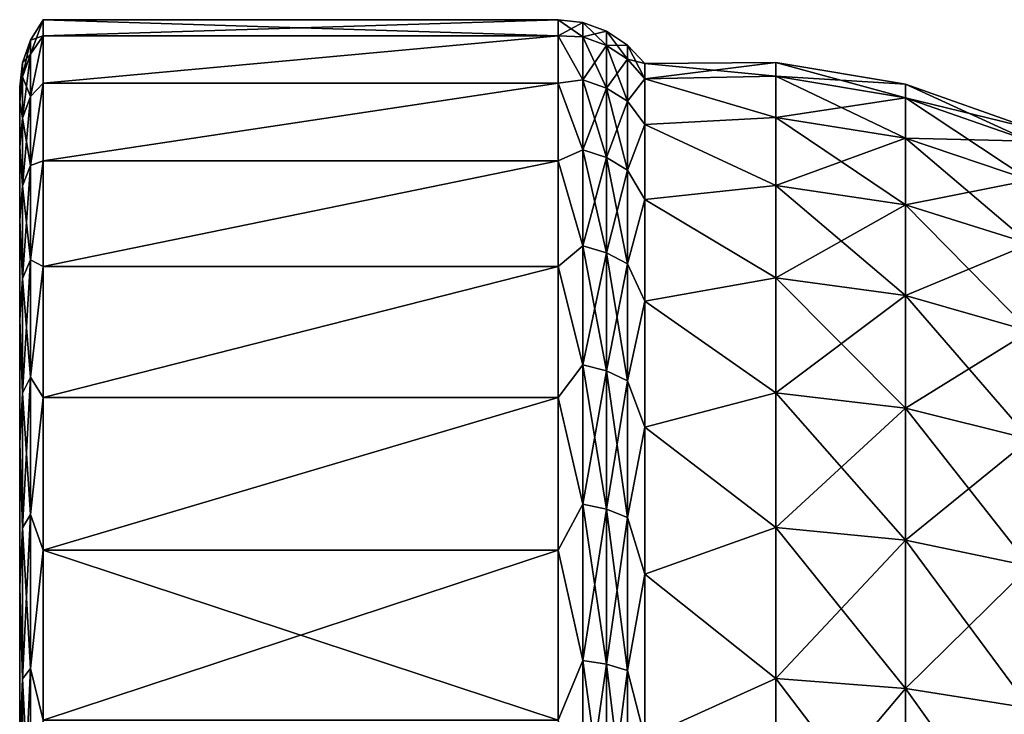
# Model space of a CAD drawing. Header units: millimetres. Extents: x -139 to 139, y -32 to 1264.
# Tile 107 of 256: x 92 to 110, y 9 to 22. Entities that reach past the tile are written whole.
import ezdxf

# ---------------------------------------------------------------- set-up
doc = ezdxf.new("R2010")
doc.units = ezdxf.units.MM
doc.header["$LTSCALE"] = 26.699852
for name, color, linetype in [('42', 7, 'CONTINUOUS'), ('43', 7, 'CONTINUOUS'), ('44', 7, 'CONTINUOUS'), ('45', 7, 'CONTINUOUS'), ('46', 7, 'CONTINUOUS'), ('47', 7, 'CONTINUOUS'), ('48', 7, 'CONTINUOUS'), ('49', 7, 'CONTINUOUS'), ('50', 7, 'CONTINUOUS')]:
    doc.layers.add(name, color=color, linetype=linetype)

msp = doc.modelspace()

# ---------------------------------------------------------------- linework, layer by layer
at = {"layer": '42', "color": 7, "linetype": 'CONTINUOUS', "true_color": 0xa2afbf}
for points in [[(92.1, 20.5), (92.1, 20.22, -3.374), (92.1, 20.2), (92.1, 20.5)], [(92.1, 20.22, 3.374), (92.1, 20.5), (92.1, 19.925, 3.324), (92.1, 20.22, 3.374)], [(92.1, 20.5), (92.1, 20.2), (92.1, 19.925, 3.324), (92.1, 20.5)], [(92.1, 20.22, -3.374), (92.1, 19.389, -6.657), (92.1, 19.106, -6.558), (92.1, 20.22, -3.374)], [(92.1, 20.2), (92.1, 20.22, -3.374), (92.1, 19.925, -3.324), (92.1, 20.2)], [(92.1, 19.925, -3.324), (92.1, 20.22, -3.374), (92.1, 19.106, -6.558), (92.1, 19.925, -3.324)], [(92.1, 19.389, 6.657), (92.1, 20.22, 3.374), (92.1, 19.106, 6.558), (92.1, 19.389, 6.657)], [(92.1, 19.106, 6.558), (92.1, 20.22, 3.374), (92.1, 19.925, 3.324), (92.1, 19.106, 6.558)], [(92.1, 19.389, -6.657), (92.1, 18.029, -9.756), (92.1, 17.765, -9.614), (92.1, 19.389, -6.657)], [(92.1, 19.106, -6.558), (92.1, 19.389, -6.657), (92.1, 17.765, -9.614), (92.1, 19.106, -6.558)], [(92.1, 18.029, 9.756), (92.1, 19.389, 6.657), (92.1, 17.765, 9.614), (92.1, 18.029, 9.756)], [(92.1, 17.765, 9.614), (92.1, 19.389, 6.657), (92.1, 19.106, 6.558), (92.1, 17.765, 9.614)], [(92.1, 18.029, -9.756), (92.1, 16.177, -12.592), (92.1, 15.94, -12.407), (92.1, 18.029, -9.756)], [(92.1, 17.765, -9.614), (92.1, 18.029, -9.756), (92.1, 15.94, -12.407), (92.1, 17.765, -9.614)], [(92.1, 16.177, 12.592), (92.1, 18.029, 9.756), (92.1, 15.94, 12.407), (92.1, 16.177, 12.592)], [(92.1, 15.94, 12.407), (92.1, 18.029, 9.756), (92.1, 17.765, 9.614), (92.1, 15.94, 12.407)], [(92.1, 16.177, -12.592), (92.1, 13.885, -15.082), (92.1, 13.681, -14.862), (92.1, 16.177, -12.592)], [(92.1, 15.94, -12.407), (92.1, 16.177, -12.592), (92.1, 13.681, -14.862), (92.1, 15.94, -12.407)], [(92.1, 13.885, 15.082), (92.1, 16.177, 12.592), (92.1, 13.681, 14.862), (92.1, 13.885, 15.082)], [(92.1, 13.681, 14.862), (92.1, 16.177, 12.592), (92.1, 15.94, 12.407), (92.1, 13.681, 14.862)], [(92.1, 13.885, -15.082), (92.1, 11.212, -17.162), (92.1, 11.048, -16.911), (92.1, 13.885, -15.082)], [(92.1, 13.681, -14.862), (92.1, 13.885, -15.082), (92.1, 11.048, -16.911), (92.1, 13.681, -14.862)], [(92.1, 11.212, 17.162), (92.1, 13.885, 15.082), (92.1, 11.048, 16.911), (92.1, 11.212, 17.162)], [(92.1, 11.048, 16.911), (92.1, 13.885, 15.082), (92.1, 13.681, 14.862), (92.1, 11.048, 16.911)], [(92.1, 11.212, -17.162), (92.1, 8.235, -18.773), (92.1, 8.115, -18.498), (92.1, 11.212, -17.162)], [(92.1, 11.048, -16.911), (92.1, 11.212, -17.162), (92.1, 8.115, -18.498), (92.1, 11.048, -16.911)], [(92.1, 8.235, 18.773), (92.1, 11.212, 17.162), (92.1, 8.115, 18.498), (92.1, 8.235, 18.773)], [(92.1, 8.115, 18.498), (92.1, 11.212, 17.162), (92.1, 11.048, 16.911), (92.1, 8.115, 18.498)]]:
    msp.add_3dface(points, dxfattribs=at)
at = {"layer": '43', "color": 7, "linetype": 'CONTINUOUS', "true_color": 0xa2afbf}
for points in [[(92.299, 21.37), (92.299, 21.107, 3.343), (92.539, 21.75), (92.299, 21.37)], [(92.539, 21.75), (92.299, 21.107, 3.343), (92.539, 21.453, 3.58), (92.539, 21.75)], [(92.299, 21.107, 3.343), (92.299, 20.324, 6.604), (92.539, 21.453, 3.58), (92.299, 21.107, 3.343)], [(92.539, 21.453, 3.58), (92.299, 20.324, 6.604), (92.539, 20.572, 7.062), (92.539, 21.453, 3.58)], [(92.299, 21.107, 3.343), (92.299, 21.37), (92.15, 20.688, 3.277), (92.299, 21.107, 3.343)], [(92.299, 21.37), (92.15, 20.946), (92.15, 20.688, 3.277), (92.299, 21.37)], [(92.299, 20.324, 6.604), (92.299, 21.107, 3.343), (92.15, 19.921, 6.473), (92.299, 20.324, 6.604)], [(92.299, 21.107, 3.343), (92.15, 20.688, 3.277), (92.15, 19.921, 6.473), (92.299, 21.107, 3.343)], [(92.1, 20.5), (92.1, 20.22, 3.374), (92.15, 20.946), (92.1, 20.5)], [(92.15, 20.946), (92.1, 20.22, 3.374), (92.15, 20.688, 3.277), (92.15, 20.946)], [(92.15, 20.688, 3.277), (92.1, 20.22, 3.374), (92.15, 19.921, 6.473), (92.15, 20.688, 3.277)], [(92.299, 20.324, 6.604), (92.299, 19.041, 9.702), (92.539, 20.572, 7.062), (92.299, 20.324, 6.604)], [(92.539, 20.572, 7.062), (92.299, 19.041, 9.702), (92.539, 19.129, 10.352), (92.539, 20.572, 7.062)], [(92.299, 19.041, 9.702), (92.299, 20.324, 6.604), (92.15, 18.663, 9.509), (92.299, 19.041, 9.702)], [(92.299, 20.324, 6.604), (92.15, 19.921, 6.473), (92.15, 18.663, 9.509), (92.299, 20.324, 6.604)], [(92.1, 20.22, 3.374), (92.1, 19.389, 6.657), (92.15, 19.921, 6.473), (92.1, 20.22, 3.374)], [(92.15, 19.921, 6.473), (92.1, 19.389, 6.657), (92.15, 18.663, 9.509), (92.15, 19.921, 6.473)], [(92.1, 19.389, 6.657), (92.1, 18.029, 9.756), (92.15, 18.663, 9.509), (92.1, 19.389, 6.657)], [(92.299, 17.289, 12.561), (92.299, 19.041, 9.702), (92.15, 16.946, 12.312), (92.299, 17.289, 12.561)], [(92.299, 19.041, 9.702), (92.15, 18.663, 9.509), (92.15, 16.946, 12.312), (92.299, 19.041, 9.702)], [(92.299, 19.041, 9.702), (92.299, 17.289, 12.561), (92.539, 19.129, 10.352), (92.299, 19.041, 9.702)], [(92.539, 19.129, 10.352), (92.299, 17.289, 12.561), (92.539, 17.164, 13.359), (92.539, 19.129, 10.352)], [(92.15, 18.663, 9.509), (92.1, 18.029, 9.756), (92.15, 16.946, 12.312), (92.15, 18.663, 9.509)], [(92.1, 18.029, 9.756), (92.1, 16.177, 12.592), (92.15, 16.946, 12.312), (92.1, 18.029, 9.756)], [(92.299, 15.111, 15.111), (92.299, 17.289, 12.561), (92.15, 14.811, 14.811), (92.299, 15.111, 15.111)], [(92.299, 17.289, 12.561), (92.15, 16.946, 12.312), (92.15, 14.811, 14.811), (92.299, 17.289, 12.561)], [(92.299, 17.289, 12.561), (92.299, 15.111, 15.111), (92.539, 17.164, 13.359), (92.299, 17.289, 12.561)], [(92.539, 17.164, 13.359), (92.299, 15.111, 15.111), (92.539, 14.731, 16.002), (92.539, 17.164, 13.359)], [(92.15, 16.946, 12.312), (92.1, 16.177, 12.592), (92.15, 14.811, 14.811), (92.15, 16.946, 12.312)], [(92.1, 16.177, 12.592), (92.1, 13.885, 15.082), (92.15, 14.811, 14.811), (92.1, 16.177, 12.592)], [(92.299, 12.561, 17.289), (92.299, 15.111, 15.111), (92.15, 12.312, 16.946), (92.299, 12.561, 17.289)], [(92.299, 15.111, 15.111), (92.15, 14.811, 14.811), (92.15, 12.312, 16.946), (92.299, 15.111, 15.111)], [(92.299, 15.111, 15.111), (92.299, 12.561, 17.289), (92.539, 14.731, 16.002), (92.299, 15.111, 15.111)], [(92.15, 14.811, 14.811), (92.1, 13.885, 15.082), (92.15, 12.312, 16.946), (92.15, 14.811, 14.811)], [(92.539, 14.731, 16.002), (92.299, 12.561, 17.289), (92.539, 11.896, 18.208), (92.539, 14.731, 16.002)], [(92.1, 13.885, 15.082), (92.1, 11.212, 17.162), (92.15, 12.312, 16.946), (92.1, 13.885, 15.082)], [(92.299, 9.702, 19.041), (92.299, 12.561, 17.289), (92.15, 9.509, 18.663), (92.299, 9.702, 19.041)], [(92.299, 12.561, 17.289), (92.15, 12.312, 16.946), (92.15, 9.509, 18.663), (92.299, 12.561, 17.289)], [(92.299, 12.561, 17.289), (92.299, 9.702, 19.041), (92.539, 11.896, 18.208), (92.299, 12.561, 17.289)], [(92.15, 12.312, 16.946), (92.1, 11.212, 17.162), (92.15, 9.509, 18.663), (92.15, 12.312, 16.946)], [(92.539, 11.896, 18.208), (92.299, 9.702, 19.041), (92.539, 8.737, 19.918), (92.539, 11.896, 18.208)], [(92.1, 11.212, 17.162), (92.1, 8.235, 18.773), (92.15, 9.509, 18.663), (92.1, 11.212, 17.162)], [(92.299, 6.604, 20.324), (92.299, 9.702, 19.041), (92.15, 6.473, 19.921), (92.299, 6.604, 20.324)], [(92.299, 9.702, 19.041), (92.15, 9.509, 18.663), (92.15, 6.473, 19.921), (92.299, 9.702, 19.041)], [(92.299, 9.702, 19.041), (92.299, 6.604, 20.324), (92.539, 8.737, 19.918), (92.299, 9.702, 19.041)], [(92.15, 9.509, 18.663), (92.1, 8.235, 18.773), (92.15, 6.473, 19.921), (92.15, 9.509, 18.663)]]:
    msp.add_3dface(points, dxfattribs=at)
at = {"layer": '44', "color": 7, "linetype": 'CONTINUOUS', "true_color": 0xa2afbf}
for points in [[(92.539, 21.75), (92.539, 21.453, 3.58), (102.1, 21.75), (92.539, 21.75)], [(102.1, 21.75), (92.539, 21.453, 3.58), (102.1, 21.453, 3.58), (102.1, 21.75)], [(92.539, 21.453, 3.58), (92.539, 20.572, 7.062), (102.1, 21.453, 3.58), (92.539, 21.453, 3.58)], [(102.1, 21.453, 3.58), (92.539, 20.572, 7.062), (102.1, 20.572, 7.062), (102.1, 21.453, 3.58)], [(92.539, 20.572, 7.062), (92.539, 19.129, 10.352), (102.1, 20.572, 7.062), (92.539, 20.572, 7.062)], [(102.1, 20.572, 7.062), (92.539, 19.129, 10.352), (102.1, 19.129, 10.352), (102.1, 20.572, 7.062)], [(92.539, 19.129, 10.352), (92.539, 17.164, 13.359), (102.1, 19.129, 10.352), (92.539, 19.129, 10.352)], [(102.1, 19.129, 10.352), (92.539, 17.164, 13.359), (102.1, 17.164, 13.359), (102.1, 19.129, 10.352)], [(92.539, 17.164, 13.359), (92.539, 14.731, 16.002), (102.1, 17.164, 13.359), (92.539, 17.164, 13.359)], [(102.1, 17.164, 13.359), (92.539, 14.731, 16.002), (102.1, 14.731, 16.002), (102.1, 17.164, 13.359)], [(92.539, 14.731, 16.002), (92.539, 11.896, 18.208), (102.1, 14.731, 16.002), (92.539, 14.731, 16.002)], [(102.1, 14.731, 16.002), (92.539, 11.896, 18.208), (102.1, 11.896, 18.208), (102.1, 14.731, 16.002)], [(92.539, 11.896, 18.208), (92.539, 8.737, 19.918), (102.1, 11.896, 18.208), (92.539, 11.896, 18.208)], [(102.1, 11.896, 18.208), (92.539, 8.737, 19.918), (102.1, 8.737, 19.918), (102.1, 11.896, 18.208)]]:
    msp.add_3dface(points, dxfattribs=at)
at = {"layer": '45', "color": 7, "linetype": 'CONTINUOUS', "true_color": 0xa2afbf}
for points in [[(102.1, 21.75), (102.1, 21.453, 3.58), (102.563, 21.696), (102.1, 21.75)], [(102.563, 21.696), (102.1, 21.453, 3.58), (102.563, 21.429, 3.394), (102.563, 21.696)], [(102.563, 21.696), (102.563, 21.429, 3.394), (103.002, 21.535), (102.563, 21.696)], [(102.1, 21.453, 3.58), (102.1, 20.572, 7.062), (102.563, 20.634, 6.704), (102.1, 21.453, 3.58)], [(102.563, 21.429, 3.394), (102.1, 21.453, 3.58), (102.563, 20.634, 6.704), (102.563, 21.429, 3.394)], [(103.002, 21.535), (102.563, 21.429, 3.394), (103.002, 21.27, 3.369), (103.002, 21.535)], [(102.563, 21.429, 3.394), (102.563, 20.634, 6.704), (103.002, 21.27, 3.369), (102.563, 21.429, 3.394)], [(103.002, 21.535), (103.002, 21.27, 3.369), (103.392, 21.277), (103.002, 21.535)], [(103.002, 21.27, 3.369), (102.563, 20.634, 6.704), (103.002, 20.481, 6.655), (103.002, 21.27, 3.369)], [(103.392, 21.277), (103.002, 21.27, 3.369), (103.392, 21.015, 3.328), (103.392, 21.277)], [(103.002, 21.27, 3.369), (103.002, 20.481, 6.655), (103.392, 21.015, 3.328), (103.002, 21.27, 3.369)], [(103.392, 21.277), (103.392, 21.015, 3.328), (103.711, 20.936), (103.392, 21.277)], [(103.392, 21.015, 3.328), (103.002, 20.481, 6.655), (103.392, 20.236, 6.575), (103.392, 21.015, 3.328)], [(103.392, 21.015, 3.328), (103.392, 20.236, 6.575), (103.711, 20.65, 3.446), (103.392, 21.015, 3.328)], [(103.711, 20.936), (103.392, 21.015, 3.328), (103.711, 20.65, 3.446), (103.711, 20.936)], [(102.563, 20.634, 6.704), (102.1, 20.572, 7.062), (102.563, 19.331, 9.85), (102.563, 20.634, 6.704)], [(102.1, 20.572, 7.062), (102.1, 19.129, 10.352), (102.563, 19.331, 9.85), (102.1, 20.572, 7.062)], [(102.563, 20.634, 6.704), (102.563, 19.331, 9.85), (103.002, 20.481, 6.655), (102.563, 20.634, 6.704)], [(103.711, 20.65, 3.446), (103.392, 20.236, 6.575), (103.711, 19.801, 6.798), (103.711, 20.65, 3.446)], [(103.002, 20.481, 6.655), (102.563, 19.331, 9.85), (103.002, 19.188, 9.777), (103.002, 20.481, 6.655)], [(103.002, 20.481, 6.655), (103.002, 19.188, 9.777), (103.392, 20.236, 6.575), (103.002, 20.481, 6.655)], [(103.392, 20.236, 6.575), (103.002, 19.188, 9.777), (103.392, 18.958, 9.66), (103.392, 20.236, 6.575)], [(103.392, 20.236, 6.575), (103.392, 18.958, 9.66), (103.711, 19.801, 6.798), (103.392, 20.236, 6.575)], [(103.711, 19.801, 6.798), (103.392, 18.958, 9.66), (103.711, 18.412, 9.964), (103.711, 19.801, 6.798)], [(102.563, 19.331, 9.85), (102.1, 19.129, 10.352), (102.563, 17.552, 12.752), (102.563, 19.331, 9.85)], [(102.563, 19.331, 9.85), (102.563, 17.552, 12.752), (103.002, 19.188, 9.777), (102.563, 19.331, 9.85)], [(102.1, 19.129, 10.352), (102.1, 17.164, 13.359), (102.563, 17.552, 12.752), (102.1, 19.129, 10.352)], [(103.002, 19.188, 9.777), (102.563, 17.552, 12.752), (103.002, 17.422, 12.658), (103.002, 19.188, 9.777)], [(103.002, 19.188, 9.777), (103.002, 17.422, 12.658), (103.392, 18.958, 9.66), (103.002, 19.188, 9.777)], [(103.392, 18.958, 9.66), (103.002, 17.422, 12.658), (103.392, 17.213, 12.506), (103.392, 18.958, 9.66)], [(103.392, 18.958, 9.66), (103.392, 17.213, 12.506), (103.711, 18.412, 9.964), (103.392, 18.958, 9.66)], [(103.711, 18.412, 9.964), (103.392, 17.213, 12.506), (103.711, 16.521, 12.859), (103.711, 18.412, 9.964)], [(102.563, 17.552, 12.752), (102.1, 17.164, 13.359), (102.563, 15.341, 15.341), (102.563, 17.552, 12.752)], [(102.563, 17.552, 12.752), (102.563, 15.341, 15.341), (103.002, 17.422, 12.658), (102.563, 17.552, 12.752)], [(103.002, 17.422, 12.658), (102.563, 15.341, 15.341), (103.002, 15.228, 15.228), (103.002, 17.422, 12.658)], [(103.002, 17.422, 12.658), (103.002, 15.228, 15.228), (103.392, 17.213, 12.506), (103.002, 17.422, 12.658)], [(103.392, 17.213, 12.506), (103.002, 15.228, 15.228), (103.392, 15.045, 15.045), (103.392, 17.213, 12.506)], [(103.392, 17.213, 12.506), (103.392, 15.045, 15.045), (103.711, 16.521, 12.859), (103.392, 17.213, 12.506)], [(102.1, 17.164, 13.359), (102.1, 14.731, 16.002), (102.563, 15.341, 15.341), (102.1, 17.164, 13.359)], [(103.711, 16.521, 12.859), (103.392, 15.045, 15.045), (103.711, 14.179, 15.403), (103.711, 16.521, 12.859)], [(102.563, 15.341, 15.341), (102.1, 14.731, 16.002), (102.563, 12.752, 17.552), (102.563, 15.341, 15.341)], [(102.563, 15.341, 15.341), (102.563, 12.752, 17.552), (103.002, 15.228, 15.228), (102.563, 15.341, 15.341)], [(103.002, 15.228, 15.228), (102.563, 12.752, 17.552), (103.002, 12.658, 17.422), (103.002, 15.228, 15.228)], [(103.002, 15.228, 15.228), (103.002, 12.658, 17.422), (103.392, 15.045, 15.045), (103.002, 15.228, 15.228)], [(103.392, 15.045, 15.045), (103.002, 12.658, 17.422), (103.392, 12.506, 17.213), (103.392, 15.045, 15.045)], [(103.392, 15.045, 15.045), (103.392, 12.506, 17.213), (103.711, 14.179, 15.403), (103.392, 15.045, 15.045)], [(102.1, 14.731, 16.002), (102.1, 11.896, 18.208), (102.563, 12.752, 17.552), (102.1, 14.731, 16.002)], [(103.711, 14.179, 15.403), (103.392, 12.506, 17.213), (103.711, 11.451, 17.527), (103.711, 14.179, 15.403)], [(102.563, 12.752, 17.552), (102.1, 11.896, 18.208), (102.563, 9.85, 19.331), (102.563, 12.752, 17.552)], [(102.563, 12.752, 17.552), (102.563, 9.85, 19.331), (103.002, 12.658, 17.422), (102.563, 12.752, 17.552)], [(103.002, 12.658, 17.422), (102.563, 9.85, 19.331), (103.002, 9.777, 19.188), (103.002, 12.658, 17.422)], [(103.002, 12.658, 17.422), (103.002, 9.777, 19.188), (103.392, 12.506, 17.213), (103.002, 12.658, 17.422)], [(103.392, 12.506, 17.213), (103.002, 9.777, 19.188), (103.392, 9.66, 18.958), (103.392, 12.506, 17.213)], [(103.392, 12.506, 17.213), (103.392, 9.66, 18.958), (103.711, 11.451, 17.527), (103.392, 12.506, 17.213)], [(102.1, 11.896, 18.208), (102.1, 8.737, 19.918), (102.563, 9.85, 19.331), (102.1, 11.896, 18.208)], [(103.711, 11.451, 17.527), (103.392, 9.66, 18.958), (103.711, 8.41, 19.172), (103.711, 11.451, 17.527)], [(102.563, 9.85, 19.331), (102.1, 8.737, 19.918), (102.563, 6.704, 20.634), (102.563, 9.85, 19.331)], [(102.563, 9.85, 19.331), (102.563, 6.704, 20.634), (103.002, 9.777, 19.188), (102.563, 9.85, 19.331)], [(103.002, 9.777, 19.188), (102.563, 6.704, 20.634), (103.002, 6.655, 20.481), (103.002, 9.777, 19.188)], [(103.002, 9.777, 19.188), (103.002, 6.655, 20.481), (103.392, 9.66, 18.958), (103.002, 9.777, 19.188)], [(103.392, 9.66, 18.958), (103.002, 6.655, 20.481), (103.392, 6.575, 20.236), (103.392, 9.66, 18.958)], [(103.392, 9.66, 18.958), (103.392, 6.575, 20.236), (103.711, 8.41, 19.172), (103.392, 9.66, 18.958)]]:
    msp.add_3dface(points, dxfattribs=at)
at = {"layer": '46', "color": 7, "linetype": 'CONTINUOUS', "true_color": 0xa2afbf}
for points in [[(103.711, 20.936), (103.711, 20.65, 3.446), (106.143, 20.957), (103.711, 20.936)], [(103.711, 20.65, 3.446), (106.143, 20.699, 3.278), (106.143, 20.957), (103.711, 20.65, 3.446)], [(106.143, 20.699, 3.278), (108.556, 20.554), (106.143, 20.957), (106.143, 20.699, 3.278)], [(103.711, 20.65, 3.446), (106.143, 19.932, 6.476), (106.143, 20.699, 3.278), (103.711, 20.65, 3.446)], [(108.556, 20.301, 3.215), (108.556, 20.554), (106.143, 20.699, 3.278), (108.556, 20.301, 3.215)], [(106.143, 19.932, 6.476), (108.556, 20.301, 3.215), (106.143, 20.699, 3.278), (106.143, 19.932, 6.476)], [(103.711, 20.65, 3.446), (103.711, 19.801, 6.798), (106.143, 19.932, 6.476), (103.711, 20.65, 3.446)], [(108.556, 20.301, 3.215), (110.862, 19.737), (108.556, 20.554), (108.556, 20.301, 3.215)], [(108.556, 19.548, 6.352), (108.556, 20.301, 3.215), (106.143, 19.932, 6.476), (108.556, 19.548, 6.352)], [(110.862, 19.494, 3.088), (110.862, 19.737), (108.556, 20.301, 3.215), (110.862, 19.494, 3.088)], [(108.556, 19.548, 6.352), (110.862, 19.494, 3.088), (108.556, 20.301, 3.215), (108.556, 19.548, 6.352)], [(103.711, 19.801, 6.798), (106.143, 18.673, 9.514), (106.143, 19.932, 6.476), (103.711, 19.801, 6.798)], [(103.711, 19.801, 6.798), (103.711, 18.412, 9.964), (106.143, 18.673, 9.514), (103.711, 19.801, 6.798)], [(106.143, 18.673, 9.514), (108.556, 19.548, 6.352), (106.143, 19.932, 6.476), (106.143, 18.673, 9.514)], [(108.556, 18.314, 9.331), (108.556, 19.548, 6.352), (106.143, 18.673, 9.514), (108.556, 18.314, 9.331)], [(110.862, 18.771, 6.099), (110.862, 19.494, 3.088), (108.556, 19.548, 6.352), (110.862, 18.771, 6.099)], [(108.556, 18.314, 9.331), (110.862, 18.771, 6.099), (108.556, 19.548, 6.352), (108.556, 18.314, 9.331)], [(103.711, 18.412, 9.964), (106.143, 16.955, 12.318), (106.143, 18.673, 9.514), (103.711, 18.412, 9.964)], [(106.143, 16.955, 12.318), (108.556, 18.314, 9.331), (106.143, 18.673, 9.514), (106.143, 16.955, 12.318)], [(110.862, 17.586, 8.96), (110.862, 18.771, 6.099), (108.556, 18.314, 9.331), (110.862, 17.586, 8.96)], [(103.711, 18.412, 9.964), (103.711, 16.521, 12.859), (106.143, 16.955, 12.318), (103.711, 18.412, 9.964)], [(108.556, 16.629, 12.081), (108.556, 18.314, 9.331), (106.143, 16.955, 12.318), (108.556, 16.629, 12.081)], [(108.556, 16.629, 12.081), (110.862, 17.586, 8.96), (108.556, 18.314, 9.331), (108.556, 16.629, 12.081)], [(110.862, 15.967, 11.601), (110.862, 17.586, 8.96), (108.556, 16.629, 12.081), (110.862, 15.967, 11.601)], [(103.711, 16.521, 12.859), (106.143, 14.819, 14.819), (106.143, 16.955, 12.318), (103.711, 16.521, 12.859)], [(106.143, 14.819, 14.819), (108.556, 16.629, 12.081), (106.143, 16.955, 12.318), (106.143, 14.819, 14.819)], [(103.711, 16.521, 12.859), (103.711, 14.179, 15.403), (106.143, 14.819, 14.819), (103.711, 16.521, 12.859)], [(108.556, 14.534, 14.534), (108.556, 16.629, 12.081), (106.143, 14.819, 14.819), (108.556, 14.534, 14.534)], [(108.556, 14.534, 14.534), (110.862, 15.967, 11.601), (108.556, 16.629, 12.081), (108.556, 14.534, 14.534)], [(110.862, 13.956, 13.956), (110.862, 15.967, 11.601), (108.556, 14.534, 14.534), (110.862, 13.956, 13.956)], [(103.711, 14.179, 15.403), (106.143, 12.318, 16.955), (106.143, 14.819, 14.819), (103.711, 14.179, 15.403)], [(106.143, 12.318, 16.955), (108.556, 14.534, 14.534), (106.143, 14.819, 14.819), (106.143, 12.318, 16.955)], [(108.556, 12.081, 16.629), (108.556, 14.534, 14.534), (106.143, 12.318, 16.955), (108.556, 12.081, 16.629)], [(108.556, 12.081, 16.629), (110.862, 13.956, 13.956), (108.556, 14.534, 14.534), (108.556, 12.081, 16.629)], [(103.711, 14.179, 15.403), (103.711, 11.451, 17.527), (106.143, 12.318, 16.955), (103.711, 14.179, 15.403)], [(110.862, 11.601, 15.967), (110.862, 13.956, 13.956), (108.556, 12.081, 16.629), (110.862, 11.601, 15.967)], [(103.711, 11.451, 17.527), (106.143, 9.514, 18.673), (106.143, 12.318, 16.955), (103.711, 11.451, 17.527)], [(106.143, 9.514, 18.673), (108.556, 12.081, 16.629), (106.143, 12.318, 16.955), (106.143, 9.514, 18.673)], [(108.556, 9.331, 18.314), (108.556, 12.081, 16.629), (106.143, 9.514, 18.673), (108.556, 9.331, 18.314)], [(108.556, 9.331, 18.314), (110.862, 11.601, 15.967), (108.556, 12.081, 16.629), (108.556, 9.331, 18.314)], [(110.862, 8.96, 17.586), (110.862, 11.601, 15.967), (108.556, 9.331, 18.314), (110.862, 8.96, 17.586)], [(103.711, 11.451, 17.527), (103.711, 8.41, 19.172), (106.143, 9.514, 18.673), (103.711, 11.451, 17.527)], [(103.711, 8.41, 19.172), (106.143, 6.476, 19.932), (106.143, 9.514, 18.673), (103.711, 8.41, 19.172)], [(106.143, 6.476, 19.932), (108.556, 9.331, 18.314), (106.143, 9.514, 18.673), (106.143, 6.476, 19.932)], [(108.556, 6.352, 19.548), (108.556, 9.331, 18.314), (106.143, 6.476, 19.932), (108.556, 6.352, 19.548)], [(108.556, 6.352, 19.548), (110.862, 8.96, 17.586), (108.556, 9.331, 18.314), (108.556, 6.352, 19.548)], [(110.862, 6.099, 18.771), (110.862, 8.96, 17.586), (108.556, 6.352, 19.548), (110.862, 6.099, 18.771)]]:
    msp.add_3dface(points, dxfattribs=at)
at = {"layer": '47', "color": 7, "linetype": 'CONTINUOUS', "true_color": 0xa2afbf}
for points in [[(92.299, 21.37), (92.539, 21.75), (92.539, 21.453, -3.58), (92.299, 21.37)], [(92.299, 21.107, -3.343), (92.299, 21.37), (92.539, 21.453, -3.58), (92.299, 21.107, -3.343)], [(92.299, 20.324, -6.604), (92.299, 21.107, -3.343), (92.539, 21.453, -3.58), (92.299, 20.324, -6.604)], [(92.539, 20.572, -7.062), (92.299, 20.324, -6.604), (92.539, 21.453, -3.58), (92.539, 20.572, -7.062)], [(92.15, 20.946), (92.299, 21.37), (92.299, 21.107, -3.343), (92.15, 20.946)], [(92.15, 20.946), (92.299, 21.107, -3.343), (92.15, 20.688, -3.277), (92.15, 20.946)], [(92.299, 21.107, -3.343), (92.299, 20.324, -6.604), (92.15, 20.688, -3.277), (92.299, 21.107, -3.343)], [(92.1, 20.5), (92.15, 20.946), (92.15, 20.688, -3.277), (92.1, 20.5)], [(92.1, 20.22, -3.374), (92.1, 20.5), (92.15, 20.688, -3.277), (92.1, 20.22, -3.374)], [(92.15, 19.921, -6.473), (92.1, 20.22, -3.374), (92.15, 20.688, -3.277), (92.15, 19.921, -6.473)], [(92.299, 20.324, -6.604), (92.15, 19.921, -6.473), (92.15, 20.688, -3.277), (92.299, 20.324, -6.604)], [(92.299, 19.041, -9.702), (92.299, 20.324, -6.604), (92.539, 20.572, -7.062), (92.299, 19.041, -9.702)], [(92.539, 19.129, -10.352), (92.299, 19.041, -9.702), (92.539, 20.572, -7.062), (92.539, 19.129, -10.352)], [(92.299, 20.324, -6.604), (92.299, 19.041, -9.702), (92.15, 19.921, -6.473), (92.299, 20.324, -6.604)], [(92.1, 19.389, -6.657), (92.1, 20.22, -3.374), (92.15, 19.921, -6.473), (92.1, 19.389, -6.657)], [(92.15, 18.663, -9.509), (92.1, 19.389, -6.657), (92.15, 19.921, -6.473), (92.15, 18.663, -9.509)], [(92.299, 19.041, -9.702), (92.15, 18.663, -9.509), (92.15, 19.921, -6.473), (92.299, 19.041, -9.702)], [(92.1, 18.029, -9.756), (92.1, 19.389, -6.657), (92.15, 18.663, -9.509), (92.1, 18.029, -9.756)], [(92.299, 19.041, -9.702), (92.299, 17.289, -12.561), (92.15, 18.663, -9.509), (92.299, 19.041, -9.702)], [(92.299, 17.289, -12.561), (92.299, 19.041, -9.702), (92.539, 19.129, -10.352), (92.299, 17.289, -12.561)], [(92.539, 17.164, -13.359), (92.299, 17.289, -12.561), (92.539, 19.129, -10.352), (92.539, 17.164, -13.359)], [(92.15, 16.946, -12.312), (92.1, 18.029, -9.756), (92.15, 18.663, -9.509), (92.15, 16.946, -12.312)], [(92.299, 17.289, -12.561), (92.15, 16.946, -12.312), (92.15, 18.663, -9.509), (92.299, 17.289, -12.561)], [(92.1, 16.177, -12.592), (92.1, 18.029, -9.756), (92.15, 16.946, -12.312), (92.1, 16.177, -12.592)], [(92.299, 17.289, -12.561), (92.299, 15.111, -15.111), (92.15, 16.946, -12.312), (92.299, 17.289, -12.561)], [(92.299, 15.111, -15.111), (92.299, 17.289, -12.561), (92.539, 17.164, -13.359), (92.299, 15.111, -15.111)], [(92.539, 14.731, -16.002), (92.299, 15.111, -15.111), (92.539, 17.164, -13.359), (92.539, 14.731, -16.002)], [(92.15, 14.811, -14.811), (92.1, 16.177, -12.592), (92.15, 16.946, -12.312), (92.15, 14.811, -14.811)], [(92.299, 15.111, -15.111), (92.15, 14.811, -14.811), (92.15, 16.946, -12.312), (92.299, 15.111, -15.111)], [(92.1, 13.885, -15.082), (92.1, 16.177, -12.592), (92.15, 14.811, -14.811), (92.1, 13.885, -15.082)], [(92.299, 15.111, -15.111), (92.299, 12.561, -17.289), (92.15, 14.811, -14.811), (92.299, 15.111, -15.111)], [(92.299, 12.561, -17.289), (92.299, 15.111, -15.111), (92.539, 14.731, -16.002), (92.299, 12.561, -17.289)], [(92.15, 12.312, -16.946), (92.1, 13.885, -15.082), (92.15, 14.811, -14.811), (92.15, 12.312, -16.946)], [(92.299, 12.561, -17.289), (92.15, 12.312, -16.946), (92.15, 14.811, -14.811), (92.299, 12.561, -17.289)], [(92.539, 11.896, -18.208), (92.299, 12.561, -17.289), (92.539, 14.731, -16.002), (92.539, 11.896, -18.208)], [(92.1, 11.212, -17.162), (92.1, 13.885, -15.082), (92.15, 12.312, -16.946), (92.1, 11.212, -17.162)], [(92.299, 12.561, -17.289), (92.299, 9.702, -19.041), (92.15, 12.312, -16.946), (92.299, 12.561, -17.289)], [(92.299, 9.702, -19.041), (92.299, 12.561, -17.289), (92.539, 11.896, -18.208), (92.299, 9.702, -19.041)], [(92.15, 9.509, -18.663), (92.1, 11.212, -17.162), (92.15, 12.312, -16.946), (92.15, 9.509, -18.663)], [(92.299, 9.702, -19.041), (92.15, 9.509, -18.663), (92.15, 12.312, -16.946), (92.299, 9.702, -19.041)], [(92.539, 8.737, -19.918), (92.299, 9.702, -19.041), (92.539, 11.896, -18.208), (92.539, 8.737, -19.918)], [(92.1, 8.235, -18.773), (92.1, 11.212, -17.162), (92.15, 9.509, -18.663), (92.1, 8.235, -18.773)], [(92.299, 9.702, -19.041), (92.299, 6.604, -20.324), (92.15, 9.509, -18.663), (92.299, 9.702, -19.041)], [(92.299, 6.604, -20.324), (92.299, 9.702, -19.041), (92.539, 8.737, -19.918), (92.299, 6.604, -20.324)], [(92.15, 6.473, -19.921), (92.1, 8.235, -18.773), (92.15, 9.509, -18.663), (92.15, 6.473, -19.921)], [(92.299, 6.604, -20.324), (92.15, 6.473, -19.921), (92.15, 9.509, -18.663), (92.299, 6.604, -20.324)]]:
    msp.add_3dface(points, dxfattribs=at)
at = {"layer": '48', "color": 7, "linetype": 'CONTINUOUS', "true_color": 0xa2afbf}
for points in [[(92.539, 21.75), (102.1, 21.75), (102.1, 21.453, -3.58), (92.539, 21.75)], [(92.539, 21.453, -3.58), (92.539, 21.75), (102.1, 21.453, -3.58), (92.539, 21.453, -3.58)], [(92.539, 20.572, -7.062), (92.539, 21.453, -3.58), (102.1, 21.453, -3.58), (92.539, 20.572, -7.062)], [(102.1, 20.572, -7.062), (92.539, 20.572, -7.062), (102.1, 21.453, -3.58), (102.1, 20.572, -7.062)], [(92.539, 19.129, -10.352), (92.539, 20.572, -7.062), (102.1, 20.572, -7.062), (92.539, 19.129, -10.352)], [(102.1, 19.129, -10.352), (92.539, 19.129, -10.352), (102.1, 20.572, -7.062), (102.1, 19.129, -10.352)], [(92.539, 17.164, -13.359), (92.539, 19.129, -10.352), (102.1, 19.129, -10.352), (92.539, 17.164, -13.359)], [(102.1, 17.164, -13.359), (92.539, 17.164, -13.359), (102.1, 19.129, -10.352), (102.1, 17.164, -13.359)], [(92.539, 14.731, -16.002), (92.539, 17.164, -13.359), (102.1, 17.164, -13.359), (92.539, 14.731, -16.002)], [(102.1, 14.731, -16.002), (92.539, 14.731, -16.002), (102.1, 17.164, -13.359), (102.1, 14.731, -16.002)], [(92.539, 11.896, -18.208), (92.539, 14.731, -16.002), (102.1, 14.731, -16.002), (92.539, 11.896, -18.208)], [(102.1, 11.896, -18.208), (92.539, 11.896, -18.208), (102.1, 14.731, -16.002), (102.1, 11.896, -18.208)], [(92.539, 8.737, -19.918), (92.539, 11.896, -18.208), (102.1, 8.737, -19.918), (92.539, 8.737, -19.918)], [(102.1, 8.737, -19.918), (92.539, 11.896, -18.208), (102.1, 11.896, -18.208), (102.1, 8.737, -19.918)]]:
    msp.add_3dface(points, dxfattribs=at)
at = {"layer": '49', "color": 7, "linetype": 'CONTINUOUS', "true_color": 0xa2afbf}
for points in [[(102.1, 21.75), (102.563, 21.696), (102.563, 21.429, -3.394), (102.1, 21.75)], [(102.1, 21.453, -3.58), (102.1, 21.75), (102.563, 21.429, -3.394), (102.1, 21.453, -3.58)], [(102.563, 21.696), (103.002, 21.535), (103.002, 21.27, -3.369), (102.563, 21.696)], [(102.563, 21.696), (103.002, 21.27, -3.369), (102.563, 21.429, -3.394), (102.563, 21.696)], [(102.1, 20.572, -7.062), (102.1, 21.453, -3.58), (102.563, 20.634, -6.704), (102.1, 20.572, -7.062)], [(102.1, 21.453, -3.58), (102.563, 21.429, -3.394), (102.563, 20.634, -6.704), (102.1, 21.453, -3.58)], [(103.002, 21.27, -3.369), (103.002, 20.481, -6.655), (102.563, 21.429, -3.394), (103.002, 21.27, -3.369)], [(102.563, 21.429, -3.394), (103.002, 20.481, -6.655), (102.563, 20.634, -6.704), (102.563, 21.429, -3.394)], [(103.002, 21.535), (103.392, 21.277), (103.392, 21.015, -3.328), (103.002, 21.535)], [(103.002, 21.535), (103.392, 21.015, -3.328), (103.002, 21.27, -3.369), (103.002, 21.535)], [(103.392, 21.015, -3.328), (103.392, 20.236, -6.575), (103.002, 21.27, -3.369), (103.392, 21.015, -3.328)], [(103.002, 21.27, -3.369), (103.392, 20.236, -6.575), (103.002, 20.481, -6.655), (103.002, 21.27, -3.369)], [(103.392, 21.277), (103.711, 20.936), (103.711, 20.65, -3.446), (103.392, 21.277)], [(103.392, 21.277), (103.711, 20.65, -3.446), (103.392, 21.015, -3.328), (103.392, 21.277)], [(103.392, 21.015, -3.328), (103.711, 20.65, -3.446), (103.392, 20.236, -6.575), (103.392, 21.015, -3.328)], [(102.1, 20.572, -7.062), (102.563, 20.634, -6.704), (102.563, 19.331, -9.85), (102.1, 20.572, -7.062)], [(102.1, 19.129, -10.352), (102.1, 20.572, -7.062), (102.563, 19.331, -9.85), (102.1, 19.129, -10.352)], [(103.002, 20.481, -6.655), (103.002, 19.188, -9.777), (102.563, 20.634, -6.704), (103.002, 20.481, -6.655)], [(102.563, 20.634, -6.704), (103.002, 19.188, -9.777), (102.563, 19.331, -9.85), (102.563, 20.634, -6.704)], [(103.711, 20.65, -3.446), (103.711, 19.801, -6.798), (103.392, 20.236, -6.575), (103.711, 20.65, -3.446)], [(103.392, 20.236, -6.575), (103.392, 18.958, -9.66), (103.002, 20.481, -6.655), (103.392, 20.236, -6.575)], [(103.002, 20.481, -6.655), (103.392, 18.958, -9.66), (103.002, 19.188, -9.777), (103.002, 20.481, -6.655)], [(103.392, 20.236, -6.575), (103.711, 19.801, -6.798), (103.392, 18.958, -9.66), (103.392, 20.236, -6.575)], [(103.711, 19.801, -6.798), (103.711, 18.413, -9.964), (103.392, 18.958, -9.66), (103.711, 19.801, -6.798)], [(102.1, 19.129, -10.352), (102.563, 19.331, -9.85), (102.563, 17.552, -12.752), (102.1, 19.129, -10.352)], [(103.002, 19.188, -9.777), (103.002, 17.422, -12.658), (102.563, 19.331, -9.85), (103.002, 19.188, -9.777)], [(102.563, 19.331, -9.85), (103.002, 17.422, -12.658), (102.563, 17.552, -12.752), (102.563, 19.331, -9.85)], [(102.1, 17.164, -13.359), (102.1, 19.129, -10.352), (102.563, 17.552, -12.752), (102.1, 17.164, -13.359)], [(103.392, 18.958, -9.66), (103.392, 17.213, -12.506), (103.002, 19.188, -9.777), (103.392, 18.958, -9.66)], [(103.002, 19.188, -9.777), (103.392, 17.213, -12.506), (103.002, 17.422, -12.658), (103.002, 19.188, -9.777)], [(103.392, 18.958, -9.66), (103.711, 18.413, -9.964), (103.392, 17.213, -12.506), (103.392, 18.958, -9.66)], [(103.711, 18.413, -9.964), (103.711, 16.521, -12.859), (103.392, 17.213, -12.506), (103.711, 18.413, -9.964)], [(102.1, 17.164, -13.359), (102.563, 17.552, -12.752), (102.563, 15.341, -15.341), (102.1, 17.164, -13.359)], [(103.002, 17.422, -12.658), (103.002, 15.228, -15.228), (102.563, 17.552, -12.752), (103.002, 17.422, -12.658)], [(102.563, 17.552, -12.752), (103.002, 15.228, -15.228), (102.563, 15.341, -15.341), (102.563, 17.552, -12.752)], [(103.392, 17.213, -12.506), (103.392, 15.045, -15.045), (103.002, 17.422, -12.658), (103.392, 17.213, -12.506)], [(103.002, 17.422, -12.658), (103.392, 15.045, -15.045), (103.002, 15.228, -15.228), (103.002, 17.422, -12.658)], [(103.392, 17.213, -12.506), (103.711, 16.521, -12.859), (103.392, 15.045, -15.045), (103.392, 17.213, -12.506)], [(102.1, 14.731, -16.002), (102.1, 17.164, -13.359), (102.563, 15.341, -15.341), (102.1, 14.731, -16.002)], [(103.711, 16.521, -12.859), (103.711, 14.18, -15.403), (103.392, 15.045, -15.045), (103.711, 16.521, -12.859)], [(102.1, 14.731, -16.002), (102.563, 15.341, -15.341), (102.563, 12.752, -17.552), (102.1, 14.731, -16.002)], [(103.002, 15.228, -15.228), (103.002, 12.658, -17.422), (102.563, 15.341, -15.341), (103.002, 15.228, -15.228)], [(102.563, 15.341, -15.341), (103.002, 12.658, -17.422), (102.563, 12.752, -17.552), (102.563, 15.341, -15.341)], [(103.392, 15.045, -15.045), (103.392, 12.506, -17.213), (103.002, 15.228, -15.228), (103.392, 15.045, -15.045)], [(103.002, 15.228, -15.228), (103.392, 12.506, -17.213), (103.002, 12.658, -17.422), (103.002, 15.228, -15.228)], [(103.392, 15.045, -15.045), (103.711, 14.18, -15.403), (103.392, 12.506, -17.213), (103.392, 15.045, -15.045)], [(102.1, 11.896, -18.208), (102.1, 14.731, -16.002), (102.563, 12.752, -17.552), (102.1, 11.896, -18.208)], [(103.711, 14.18, -15.403), (103.711, 11.451, -17.527), (103.392, 12.506, -17.213), (103.711, 14.18, -15.403)], [(102.1, 11.896, -18.208), (102.563, 12.752, -17.552), (102.563, 9.85, -19.331), (102.1, 11.896, -18.208)], [(103.002, 12.658, -17.422), (103.002, 9.777, -19.188), (102.563, 12.752, -17.552), (103.002, 12.658, -17.422)], [(102.563, 12.752, -17.552), (103.002, 9.777, -19.188), (102.563, 9.85, -19.331), (102.563, 12.752, -17.552)], [(103.392, 12.506, -17.213), (103.392, 9.66, -18.958), (103.002, 12.658, -17.422), (103.392, 12.506, -17.213)], [(103.002, 12.658, -17.422), (103.392, 9.66, -18.958), (103.002, 9.777, -19.188), (103.002, 12.658, -17.422)], [(103.392, 12.506, -17.213), (103.711, 11.451, -17.527), (103.392, 9.66, -18.958), (103.392, 12.506, -17.213)], [(102.1, 8.737, -19.918), (102.1, 11.896, -18.208), (102.563, 9.85, -19.331), (102.1, 8.737, -19.918)], [(103.711, 11.451, -17.527), (103.711, 8.41, -19.172), (103.392, 9.66, -18.958), (103.711, 11.451, -17.527)], [(102.1, 8.737, -19.918), (102.563, 9.85, -19.331), (102.563, 6.704, -20.634), (102.1, 8.737, -19.918)], [(103.002, 9.777, -19.188), (103.002, 6.655, -20.481), (102.563, 9.85, -19.331), (103.002, 9.777, -19.188)], [(102.563, 9.85, -19.331), (103.002, 6.655, -20.481), (102.563, 6.704, -20.634), (102.563, 9.85, -19.331)], [(103.392, 9.66, -18.958), (103.392, 6.575, -20.236), (103.002, 9.777, -19.188), (103.392, 9.66, -18.958)], [(103.002, 9.777, -19.188), (103.392, 6.575, -20.236), (103.002, 6.655, -20.481), (103.002, 9.777, -19.188)], [(103.392, 9.66, -18.958), (103.711, 8.41, -19.172), (103.392, 6.575, -20.236), (103.392, 9.66, -18.958)]]:
    msp.add_3dface(points, dxfattribs=at)
at = {"layer": '50', "color": 7, "linetype": 'CONTINUOUS', "true_color": 0xa2afbf}
for points in [[(103.711, 20.936), (106.143, 20.957), (106.143, 20.699, -3.278), (103.711, 20.936)], [(103.711, 20.65, -3.446), (103.711, 20.936), (106.143, 20.699, -3.278), (103.711, 20.65, -3.446)], [(106.143, 20.957), (108.556, 20.554), (108.556, 20.301, -3.215), (106.143, 20.957)], [(106.143, 20.699, -3.278), (106.143, 20.957), (108.556, 20.301, -3.215), (106.143, 20.699, -3.278)], [(106.143, 19.932, -6.476), (103.711, 20.65, -3.446), (106.143, 20.699, -3.278), (106.143, 19.932, -6.476)], [(106.143, 19.932, -6.476), (106.143, 20.699, -3.278), (108.556, 19.548, -6.352), (106.143, 19.932, -6.476)], [(108.556, 19.548, -6.352), (106.143, 20.699, -3.278), (108.556, 20.301, -3.215), (108.556, 19.548, -6.352)], [(103.711, 19.801, -6.798), (103.711, 20.65, -3.446), (106.143, 19.932, -6.476), (103.711, 19.801, -6.798)], [(108.556, 20.554), (110.862, 19.737), (110.862, 19.494, -3.088), (108.556, 20.554)], [(108.556, 20.301, -3.215), (108.556, 20.554), (110.862, 19.494, -3.088), (108.556, 20.301, -3.215)], [(108.556, 19.548, -6.352), (108.556, 20.301, -3.215), (110.862, 18.771, -6.099), (108.556, 19.548, -6.352)], [(110.862, 18.771, -6.099), (108.556, 20.301, -3.215), (110.862, 19.494, -3.088), (110.862, 18.771, -6.099)], [(106.143, 18.673, -9.514), (103.711, 19.801, -6.798), (106.143, 19.932, -6.476), (106.143, 18.673, -9.514)], [(103.711, 18.413, -9.964), (103.711, 19.801, -6.798), (106.143, 18.673, -9.514), (103.711, 18.413, -9.964)], [(106.143, 18.673, -9.514), (106.143, 19.932, -6.476), (108.556, 18.314, -9.331), (106.143, 18.673, -9.514)], [(108.556, 18.314, -9.331), (106.143, 19.932, -6.476), (108.556, 19.548, -6.352), (108.556, 18.314, -9.331)], [(108.556, 18.314, -9.331), (108.556, 19.548, -6.352), (110.862, 17.586, -8.96), (108.556, 18.314, -9.331)], [(110.862, 17.586, -8.96), (108.556, 19.548, -6.352), (110.862, 18.771, -6.099), (110.862, 17.586, -8.96)], [(106.143, 16.955, -12.318), (103.711, 18.413, -9.964), (106.143, 18.673, -9.514), (106.143, 16.955, -12.318)], [(106.143, 16.955, -12.318), (106.143, 18.673, -9.514), (108.556, 16.629, -12.081), (106.143, 16.955, -12.318)], [(108.556, 16.629, -12.081), (106.143, 18.673, -9.514), (108.556, 18.314, -9.331), (108.556, 16.629, -12.081)], [(103.711, 16.521, -12.859), (103.711, 18.413, -9.964), (106.143, 16.955, -12.318), (103.711, 16.521, -12.859)], [(108.556, 16.629, -12.081), (108.556, 18.314, -9.331), (110.862, 15.967, -11.601), (108.556, 16.629, -12.081)], [(110.862, 15.967, -11.601), (108.556, 18.314, -9.331), (110.862, 17.586, -8.96), (110.862, 15.967, -11.601)], [(106.143, 14.819, -14.819), (103.711, 16.521, -12.859), (106.143, 16.955, -12.318), (106.143, 14.819, -14.819)], [(106.143, 14.819, -14.819), (106.143, 16.955, -12.318), (108.556, 14.534, -14.534), (106.143, 14.819, -14.819)], [(108.556, 14.534, -14.534), (106.143, 16.955, -12.318), (108.556, 16.629, -12.081), (108.556, 14.534, -14.534)], [(103.711, 14.18, -15.403), (103.711, 16.521, -12.859), (106.143, 14.819, -14.819), (103.711, 14.18, -15.403)], [(108.556, 14.534, -14.534), (108.556, 16.629, -12.081), (110.862, 13.956, -13.956), (108.556, 14.534, -14.534)], [(110.862, 13.956, -13.956), (108.556, 16.629, -12.081), (110.862, 15.967, -11.601), (110.862, 13.956, -13.956)], [(106.143, 12.318, -16.955), (103.711, 14.18, -15.403), (106.143, 14.819, -14.819), (106.143, 12.318, -16.955)], [(106.143, 12.318, -16.955), (106.143, 14.819, -14.819), (108.556, 12.081, -16.629), (106.143, 12.318, -16.955)], [(108.556, 12.081, -16.629), (106.143, 14.819, -14.819), (108.556, 14.534, -14.534), (108.556, 12.081, -16.629)], [(108.556, 12.081, -16.629), (108.556, 14.534, -14.534), (110.862, 11.601, -15.967), (108.556, 12.081, -16.629)], [(110.862, 11.601, -15.967), (108.556, 14.534, -14.534), (110.862, 13.956, -13.956), (110.862, 11.601, -15.967)], [(103.711, 11.451, -17.527), (103.711, 14.18, -15.403), (106.143, 12.318, -16.955), (103.711, 11.451, -17.527)], [(106.143, 9.514, -18.673), (103.711, 11.451, -17.527), (106.143, 12.318, -16.955), (106.143, 9.514, -18.673)], [(106.143, 9.514, -18.673), (106.143, 12.318, -16.955), (108.556, 9.331, -18.314), (106.143, 9.514, -18.673)], [(108.556, 9.331, -18.314), (106.143, 12.318, -16.955), (108.556, 12.081, -16.629), (108.556, 9.331, -18.314)], [(108.556, 9.331, -18.314), (108.556, 12.081, -16.629), (110.862, 8.96, -17.586), (108.556, 9.331, -18.314)], [(110.862, 8.96, -17.586), (108.556, 12.081, -16.629), (110.862, 11.601, -15.967), (110.862, 8.96, -17.586)], [(103.711, 8.41, -19.172), (103.711, 11.451, -17.527), (106.143, 9.514, -18.673), (103.711, 8.41, -19.172)], [(106.143, 6.476, -19.932), (103.711, 8.41, -19.172), (106.143, 9.514, -18.673), (106.143, 6.476, -19.932)], [(106.143, 6.476, -19.932), (106.143, 9.514, -18.673), (108.556, 6.352, -19.548), (106.143, 6.476, -19.932)], [(108.556, 6.352, -19.548), (106.143, 9.514, -18.673), (108.556, 9.331, -18.314), (108.556, 6.352, -19.548)], [(108.556, 6.352, -19.548), (108.556, 9.331, -18.314), (110.862, 6.099, -18.771), (108.556, 6.352, -19.548)], [(110.862, 6.099, -18.771), (108.556, 9.331, -18.314), (110.862, 8.96, -17.586), (110.862, 6.099, -18.771)]]:
    msp.add_3dface(points, dxfattribs=at)

doc.saveas('drawing.dxf')
